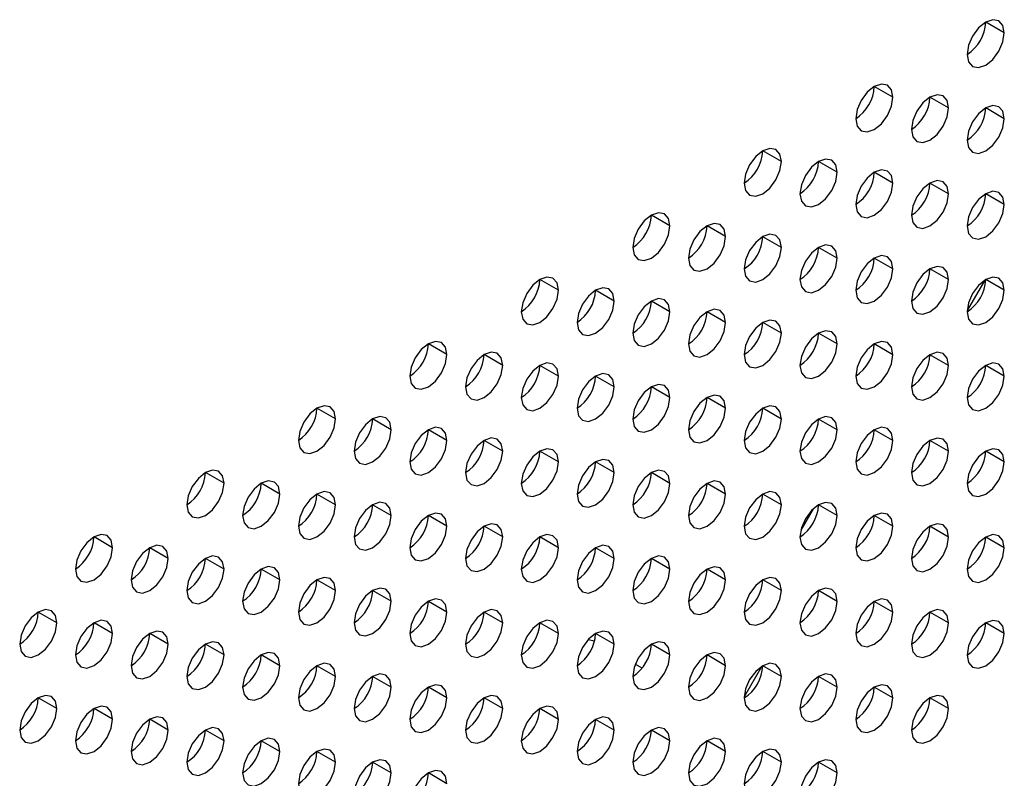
# Model space of a CAD drawing. Header units: millimetres. Extents: x 0 to 1118, y 0 to 864.
# Tile 222 of 256: x 959.7 to 963.45, y 676.87 to 679.76. Entities that reach past the tile are written whole.
import ezdxf

# ---------------------------------------------------------------- set-up
doc = ezdxf.new("R2010")
doc.units = ezdxf.units.MM

msp = doc.modelspace()

# ---------------------------------------------------------------- linework, layer by layer
at = {"color": 7, "linetype": 'Continuous', "lineweight": 25}
for p, q in [((963.4526, 679.7118), (963.3819, 679.7526)), ((963.0283, 679.4669), (962.9576, 679.5077)), ((963.2405, 679.426), (963.1697, 679.4668)), ((963.4526, 679.3852), (963.3819, 679.426)), ((962.6041, 679.2219), (962.5333, 679.2628)), ((962.8162, 679.1811), (962.7455, 679.2219)), ((963.0283, 679.1402), (962.9576, 679.1811)), ((963.2405, 679.0994), (963.1697, 679.1402)), ((963.4526, 679.0585), (963.3819, 679.0994)), ((962.1798, 678.977), (962.1091, 679.0178)), ((962.3919, 678.9362), (962.3212, 678.977)), ((962.6041, 678.8953), (962.5333, 678.9361)), ((962.8162, 678.8545), (962.7455, 678.8953)), ((963.0283, 678.8136), (962.9576, 678.8544)), ((963.2405, 678.7728), (963.1697, 678.8136)), ((961.7555, 678.7321), (961.6848, 678.7729)), ((963.3782, 678.7705), (963.3113, 678.6546)), ((963.4526, 678.7319), (963.3819, 678.7728)), ((961.9677, 678.6912), (961.897, 678.7321)), ((962.1798, 678.6504), (962.1091, 678.6912)), ((962.3919, 678.6095), (962.3212, 678.6504)), ((962.6041, 678.5687), (962.5333, 678.6095)), ((962.8162, 678.5279), (962.7455, 678.5687)), ((961.3313, 678.4872), (961.2606, 678.528)), ((963.0283, 678.487), (962.9576, 678.5278)), ((961.5434, 678.4463), (961.4727, 678.4871)), ((963.2405, 678.4462), (963.1697, 678.487)), ((961.7555, 678.4055), (961.6848, 678.4463)), ((963.4526, 678.4053), (963.3819, 678.4461)), ((961.9677, 678.3646), (961.897, 678.4054)), ((962.1798, 678.3238), (962.1091, 678.3646)), ((962.3919, 678.2829), (962.3212, 678.3238)), ((960.907, 678.2422), (960.8363, 678.2831)), ((962.6041, 678.2421), (962.5333, 678.2829)), ((961.1191, 678.2014), (961.0484, 678.2422)), ((962.8162, 678.2012), (962.7455, 678.2421)), ((961.3313, 678.1606), (961.2606, 678.2014)), ((963.0283, 678.1604), (962.9576, 678.2012)), ((961.5434, 678.1197), (961.4727, 678.1605)), ((963.2405, 678.1195), (963.1697, 678.1604)), ((961.7555, 678.0789), (961.6848, 678.1197)), ((963.4526, 678.0787), (963.3819, 678.1195)), ((961.9677, 678.038), (961.897, 678.0788)), ((960.4827, 677.9973), (960.412, 678.0381)), ((962.1798, 677.9972), (962.1091, 678.038)), ((960.6949, 677.9565), (960.6242, 677.9973)), ((962.3919, 677.9563), (962.3212, 677.9971)), ((960.907, 677.9156), (960.8363, 677.9564)), ((962.6041, 677.9155), (962.5333, 677.9563)), ((961.1191, 677.8748), (961.0484, 677.9156)), ((962.8162, 677.8746), (962.7455, 677.9154)), ((962.7246, 677.8998), (962.6779, 677.8189)), ((961.3313, 677.8339), (961.2606, 677.8748)), ((963.0283, 677.8338), (962.9576, 677.8746)), ((961.5434, 677.7931), (961.4727, 677.8339)), ((963.2405, 677.7929), (963.1697, 677.8337)), ((960.0585, 677.7524), (959.9878, 677.7932)), ((961.7555, 677.7522), (961.6848, 677.7931)), ((963.4526, 677.7521), (963.3819, 677.7929)), ((960.2706, 677.7116), (960.1999, 677.7524)), ((961.9677, 677.7114), (961.897, 677.7522)), ((960.4827, 677.6707), (960.412, 677.7115)), ((962.1798, 677.6705), (962.1091, 677.7114)), ((960.6949, 677.6299), (960.6242, 677.6707)), ((962.3919, 677.6297), (962.3212, 677.6705)), ((960.907, 677.589), (960.8363, 677.6298)), ((962.6041, 677.5889), (962.5333, 677.6297)), ((961.1191, 677.5482), (961.0484, 677.589)), ((962.8162, 677.548), (962.7455, 677.5888)), ((961.3313, 677.5073), (961.2606, 677.5481)), ((963.0283, 677.5072), (962.9576, 677.548)), ((959.8463, 677.4666), (959.7756, 677.5075)), ((961.5434, 677.4665), (961.4727, 677.5073)), ((963.2405, 677.4663), (963.1697, 677.5071)), ((960.0585, 677.4258), (959.9878, 677.4666)), ((961.7555, 677.4256), (961.6848, 677.4664)), ((963.4526, 677.4255), (963.3819, 677.4663)), ((960.2706, 677.3849), (960.1999, 677.4258)), ((961.8931, 677.3967), (961.8682, 677.4019)), ((961.9677, 677.3848), (961.897, 677.4256)), ((960.4827, 677.3441), (960.412, 677.3849)), ((962.1798, 677.3439), (962.1091, 677.3848)), ((960.6949, 677.3032), (960.6242, 677.3441)), ((962.3919, 677.3031), (962.3212, 677.3439)), ((960.907, 677.2624), (960.8363, 677.3032)), ((962.0741, 677.2941), (962.0481, 677.3091)), ((962.5297, 677.3008), (962.4627, 677.1849)), ((962.6041, 677.2622), (962.5333, 677.3031)), ((961.1191, 677.2215), (961.0484, 677.2624)), ((962.8162, 677.2214), (962.7455, 677.2622)), ((961.3313, 677.1807), (961.2606, 677.2215)), ((963.0283, 677.1805), (962.9576, 677.2214)), ((959.8463, 677.14), (959.7756, 677.1808)), ((961.5434, 677.1399), (961.4727, 677.1807)), ((963.2405, 677.1397), (963.1697, 677.1805)), ((960.0585, 677.0992), (959.9878, 677.14)), ((961.7555, 677.099), (961.6848, 677.1398)), ((960.2706, 677.0583), (960.1999, 677.0991)), ((961.9677, 677.0582), (961.897, 677.099)), ((960.4827, 677.0175), (960.412, 677.0583)), ((962.1798, 677.0173), (962.1091, 677.0581)), ((960.6949, 676.9766), (960.6242, 677.0174)), ((962.3919, 676.9765), (962.3212, 677.0173)), ((960.907, 676.9358), (960.8363, 676.9766)), ((962.6041, 676.9356), (962.5333, 676.9764)), ((961.1191, 676.8949), (961.0484, 676.9358)), ((962.8162, 676.8948), (962.7455, 676.9356)), ((961.3313, 676.8541), (961.2606, 676.8949))]:
    msp.add_line(p, q, dxfattribs=at)
at = {"color": 8, "linetype": 'Continuous', "lineweight": 25}
msp.add_line((961.6141, 677.0176), (961.6143, 677.0175), dxfattribs=at)
at = {"color": 7, "linetype": 'Continuous', "lineweight": 25, "flags": 128}
for points in [[(963.4526, 679.7118), (963.4472, 679.7399), (963.4319, 679.7576), (963.4089, 679.762), (963.3819, 679.7526), (963.3548, 679.7308), (963.3319, 679.6998), (963.3165, 679.6645), (963.3112, 679.6301)], [(963.3112, 679.6301), (963.3165, 679.602), (963.3319, 679.5844), (963.3548, 679.5799), (963.3819, 679.5893), (963.4089, 679.6111), (963.4319, 679.6421), (963.4472, 679.6774), (963.4526, 679.7118)], [(963.0283, 679.4669), (963.0229, 679.495), (963.0076, 679.5126), (962.9847, 679.5171), (962.9576, 679.5077), (962.9306, 679.4859), (962.9076, 679.4549), (962.8923, 679.4196), (962.8869, 679.3852)], [(962.8869, 679.3852), (962.8923, 679.3571), (962.9076, 679.3394), (962.9306, 679.335), (962.9576, 679.3444), (962.9847, 679.3662), (963.0076, 679.3972), (963.0229, 679.4325), (963.0283, 679.4669)], [(963.2405, 679.426), (963.2351, 679.4541), (963.2197, 679.4718), (963.1968, 679.4762), (963.1697, 679.4668), (963.1427, 679.445), (963.1197, 679.4141), (963.1044, 679.3787), (963.099, 679.3444)], [(963.099, 679.3444), (963.1044, 679.3162), (963.1197, 679.2986), (963.1427, 679.2941), (963.1697, 679.3035), (963.1968, 679.3254), (963.2197, 679.3563), (963.2351, 679.3917), (963.2405, 679.426)], [(963.4526, 679.3852), (963.4472, 679.4133), (963.4319, 679.4309), (963.4089, 679.4354), (963.3819, 679.426), (963.3548, 679.4042), (963.3319, 679.3732), (963.3165, 679.3379), (963.3112, 679.3035)], [(963.3112, 679.3035), (963.3165, 679.2754), (963.3319, 679.2577), (963.3548, 679.2533), (963.3819, 679.2627), (963.4089, 679.2845), (963.4319, 679.3155), (963.4472, 679.3508), (963.4526, 679.3852)], [(962.6041, 679.2219), (962.5987, 679.2501), (962.5833, 679.2677), (962.5604, 679.2722), (962.5333, 679.2628), (962.5063, 679.2409), (962.4833, 679.21), (962.468, 679.1746), (962.4626, 679.1403)], [(962.8162, 679.1811), (962.8108, 679.2092), (962.7955, 679.2269), (962.7725, 679.2313), (962.7455, 679.2219), (962.7184, 679.2001), (962.6955, 679.1691), (962.6802, 679.1338), (962.6748, 679.0994)], [(962.4626, 679.1403), (962.468, 679.1122), (962.4833, 679.0945), (962.5063, 679.0901), (962.5333, 679.0995), (962.5604, 679.1213), (962.5833, 679.1522), (962.5987, 679.1876), (962.6041, 679.2219)], [(963.0283, 679.1402), (963.0229, 679.1684), (963.0076, 679.186), (962.9847, 679.1905), (962.9576, 679.1811), (962.9306, 679.1592), (962.9076, 679.1283), (962.8923, 679.093), (962.8869, 679.0586)], [(962.6748, 679.0994), (962.6802, 679.0713), (962.6955, 679.0537), (962.7184, 679.0492), (962.7455, 679.0586), (962.7725, 679.0804), (962.7955, 679.1114), (962.8108, 679.1467), (962.8162, 679.1811)], [(962.8869, 679.0586), (962.8923, 679.0305), (962.9076, 679.0128), (962.9306, 679.0084), (962.9576, 679.0178), (962.9847, 679.0396), (963.0076, 679.0705), (963.0229, 679.1059), (963.0283, 679.1402)], [(963.2405, 679.0994), (963.2351, 679.1275), (963.2197, 679.1452), (963.1968, 679.1496), (963.1697, 679.1402), (963.1427, 679.1184), (963.1197, 679.0874), (963.1044, 679.0521), (963.099, 679.0178)], [(963.099, 679.0178), (963.1044, 678.9896), (963.1197, 678.972), (963.1427, 678.9675), (963.1697, 678.9769), (963.1968, 678.9988), (963.2197, 679.0297), (963.2351, 679.065), (963.2405, 679.0994)], [(963.4526, 679.0585), (963.4472, 679.0867), (963.4319, 679.1043), (963.4089, 679.1088), (963.3819, 679.0994), (963.3548, 679.0775), (963.3319, 679.0466), (963.3165, 679.0113), (963.3112, 678.9769)], [(963.3112, 678.9769), (963.3165, 678.9488), (963.3319, 678.9311), (963.3548, 678.9267), (963.3819, 678.9361), (963.4089, 678.9579), (963.4319, 678.9889), (963.4472, 679.0242), (963.4526, 679.0585)], [(962.1798, 678.977), (962.1744, 679.0052), (962.1591, 679.0228), (962.1361, 679.0273), (962.1091, 679.0178), (962.082, 678.996), (962.0591, 678.9651), (962.0438, 678.9297), (962.0384, 678.8954)], [(962.0384, 678.8954), (962.0438, 678.8672), (962.0591, 678.8496), (962.082, 678.8451), (962.1091, 678.8545), (962.1361, 678.8764), (962.1591, 678.9073), (962.1744, 678.9427), (962.1798, 678.977)], [(962.3919, 678.9362), (962.3865, 678.9643), (962.3712, 678.9819), (962.3483, 678.9864), (962.3212, 678.977), (962.2942, 678.9552), (962.2712, 678.9242), (962.2559, 678.8889), (962.2505, 678.8545)], [(962.2505, 678.8545), (962.2559, 678.8264), (962.2712, 678.8087), (962.2942, 678.8043), (962.3212, 678.8137), (962.3483, 678.8355), (962.3712, 678.8665), (962.3865, 678.9018), (962.3919, 678.9362)], [(962.6041, 678.8953), (962.5987, 678.9235), (962.5833, 678.9411), (962.5604, 678.9456), (962.5333, 678.9362), (962.5063, 678.9143), (962.4833, 678.8834), (962.468, 678.848), (962.4626, 678.8137)], [(962.4626, 678.8137), (962.468, 678.7855), (962.4833, 678.7679), (962.5063, 678.7634), (962.5333, 678.7728), (962.5604, 678.7947), (962.5833, 678.8256), (962.5987, 678.861), (962.6041, 678.8953)], [(962.8162, 678.8545), (962.8108, 678.8826), (962.7955, 678.9003), (962.7725, 678.9047), (962.7455, 678.8953), (962.7184, 678.8735), (962.6955, 678.8425), (962.6802, 678.8072), (962.6748, 678.7728)], [(962.6748, 678.7728), (962.6802, 678.7447), (962.6955, 678.727), (962.7184, 678.7226), (962.7455, 678.732), (962.7725, 678.7538), (962.7955, 678.7848), (962.8108, 678.8201), (962.8162, 678.8545)], [(963.0283, 678.8136), (963.0229, 678.8418), (963.0076, 678.8594), (962.9847, 678.8639), (962.9576, 678.8545), (962.9306, 678.8326), (962.9076, 678.8017), (962.8923, 678.7663), (962.8869, 678.732)], [(963.2405, 678.7728), (963.2351, 678.8009), (963.2197, 678.8186), (963.1968, 678.823), (963.1697, 678.8136), (963.1427, 678.7918), (963.1197, 678.7608), (963.1044, 678.7255), (963.099, 678.6911)], [(961.7555, 678.7321), (961.7501, 678.7602), (961.7348, 678.7779), (961.7119, 678.7823), (961.6848, 678.7729), (961.6578, 678.7511), (961.6348, 678.7201), (961.6195, 678.6848), (961.6141, 678.6504)], [(962.8869, 678.732), (962.8923, 678.7038), (962.9076, 678.6862), (962.9306, 678.6817), (962.9576, 678.6911), (962.9847, 678.713), (963.0076, 678.7439), (963.0229, 678.7793), (963.0283, 678.8136)], [(963.4526, 678.7319), (963.4472, 678.7601), (963.4319, 678.7777), (963.4089, 678.7822), (963.3819, 678.7728), (963.3548, 678.7509), (963.3319, 678.72), (963.3165, 678.6846), (963.3112, 678.6503)], [(961.9677, 678.6912), (961.9623, 678.7194), (961.947, 678.737), (961.924, 678.7415), (961.897, 678.7321), (961.8699, 678.7102), (961.847, 678.6793), (961.8316, 678.644), (961.8262, 678.6096)], [(963.099, 678.6911), (963.1044, 678.663), (963.1197, 678.6454), (963.1427, 678.6409), (963.1697, 678.6503), (963.1968, 678.6721), (963.2197, 678.7031), (963.2351, 678.7384), (963.2405, 678.7728)], [(961.6141, 678.6504), (961.6195, 678.6223), (961.6348, 678.6047), (961.6578, 678.6002), (961.6848, 678.6096), (961.7119, 678.6315), (961.7348, 678.6624), (961.7501, 678.6977), (961.7555, 678.7321)], [(963.3112, 678.6503), (963.3165, 678.6221), (963.3319, 678.6045), (963.3548, 678.6), (963.3819, 678.6095), (963.4089, 678.6313), (963.4319, 678.6622), (963.4472, 678.6976), (963.4526, 678.7319)], [(961.8262, 678.6096), (961.8316, 678.5815), (961.847, 678.5638), (961.8699, 678.5594), (961.897, 678.5688), (961.924, 678.5906), (961.947, 678.6215), (961.9623, 678.6569), (961.9677, 678.6912)], [(962.1798, 678.6504), (962.1744, 678.6785), (962.1591, 678.6962), (962.1361, 678.7006), (962.1091, 678.6912), (962.082, 678.6694), (962.0591, 678.6384), (962.0438, 678.6031), (962.0384, 678.5688)], [(962.0384, 678.5688), (962.0438, 678.5406), (962.0591, 678.523), (962.082, 678.5185), (962.1091, 678.5279), (962.1361, 678.5498), (962.1591, 678.5807), (962.1744, 678.616), (962.1798, 678.6504)], [(962.3919, 678.6095), (962.3865, 678.6377), (962.3712, 678.6553), (962.3483, 678.6598), (962.3212, 678.6504), (962.2942, 678.6285), (962.2712, 678.5976), (962.2559, 678.5623), (962.2505, 678.5279)], [(962.2505, 678.5279), (962.2559, 678.4998), (962.2712, 678.4821), (962.2942, 678.4777), (962.3212, 678.4871), (962.3483, 678.5089), (962.3712, 678.5399), (962.3865, 678.5752), (962.3919, 678.6095)], [(962.6041, 678.5687), (962.5987, 678.5968), (962.5833, 678.6145), (962.5604, 678.6189), (962.5333, 678.6095), (962.5063, 678.5877), (962.4833, 678.5568), (962.468, 678.5214), (962.4626, 678.4871)], [(962.4626, 678.4871), (962.468, 678.4589), (962.4833, 678.4413), (962.5063, 678.4368), (962.5333, 678.4462), (962.5604, 678.4681), (962.5833, 678.499), (962.5987, 678.5343), (962.6041, 678.5687)], [(962.8162, 678.5279), (962.8108, 678.556), (962.7955, 678.5736), (962.7725, 678.5781), (962.7455, 678.5687), (962.7184, 678.5469), (962.6955, 678.5159), (962.6802, 678.4806), (962.6748, 678.4462)], [(961.3313, 678.4872), (961.3259, 678.5153), (961.3106, 678.5329), (961.2876, 678.5374), (961.2606, 678.528), (961.2335, 678.5062), (961.2106, 678.4752), (961.1952, 678.4399), (961.1898, 678.4055)], [(962.6748, 678.4462), (962.6802, 678.4181), (962.6955, 678.4004), (962.7184, 678.396), (962.7455, 678.4054), (962.7725, 678.4272), (962.7955, 678.4582), (962.8108, 678.4935), (962.8162, 678.5279)], [(963.0283, 678.487), (963.0229, 678.5151), (963.0076, 678.5328), (962.9847, 678.5372), (962.9576, 678.5278), (962.9306, 678.506), (962.9076, 678.4751), (962.8923, 678.4397), (962.8869, 678.4054)], [(961.1898, 678.4055), (961.1952, 678.3774), (961.2106, 678.3597), (961.2335, 678.3553), (961.2606, 678.3647), (961.2876, 678.3865), (961.3106, 678.4175), (961.3259, 678.4528), (961.3313, 678.4872)], [(961.5434, 678.4463), (961.538, 678.4745), (961.5227, 678.4921), (961.4997, 678.4966), (961.4727, 678.4872), (961.4456, 678.4653), (961.4227, 678.4344), (961.4074, 678.399), (961.402, 678.3647)], [(962.8869, 678.4054), (962.8923, 678.3772), (962.9076, 678.3596), (962.9306, 678.3551), (962.9576, 678.3645), (962.9847, 678.3864), (963.0076, 678.4173), (963.0229, 678.4527), (963.0283, 678.487)], [(963.2405, 678.4462), (963.2351, 678.4743), (963.2197, 678.4919), (963.1968, 678.4964), (963.1697, 678.487), (963.1427, 678.4652), (963.1197, 678.4342), (963.1044, 678.3989), (963.099, 678.3645)], [(961.402, 678.3647), (961.4074, 678.3365), (961.4227, 678.3189), (961.4456, 678.3144), (961.4727, 678.3238), (961.4997, 678.3457), (961.5227, 678.3766), (961.538, 678.412), (961.5434, 678.4463)], [(961.7555, 678.4055), (961.7501, 678.4336), (961.7348, 678.4513), (961.7119, 678.4557), (961.6848, 678.4463), (961.6578, 678.4245), (961.6348, 678.3935), (961.6195, 678.3582), (961.6141, 678.3238)], [(963.099, 678.3645), (963.1044, 678.3364), (963.1197, 678.3187), (963.1427, 678.3143), (963.1697, 678.3237), (963.1968, 678.3455), (963.2197, 678.3765), (963.2351, 678.4118), (963.2405, 678.4462)], [(963.4526, 678.4053), (963.4472, 678.4335), (963.4319, 678.4511), (963.4089, 678.4556), (963.3819, 678.4461), (963.3548, 678.4243), (963.3319, 678.3934), (963.3165, 678.358), (963.3112, 678.3237)], [(961.6141, 678.3238), (961.6195, 678.2957), (961.6348, 678.278), (961.6578, 678.2736), (961.6848, 678.283), (961.7119, 678.3048), (961.7348, 678.3358), (961.7501, 678.3711), (961.7555, 678.4055)], [(961.9677, 678.3646), (961.9623, 678.3928), (961.947, 678.4104), (961.924, 678.4149), (961.897, 678.4055), (961.8699, 678.3836), (961.847, 678.3527), (961.8316, 678.3173), (961.8262, 678.283)], [(963.3112, 678.3237), (963.3165, 678.2955), (963.3319, 678.2779), (963.3548, 678.2734), (963.3819, 678.2828), (963.4089, 678.3047), (963.4319, 678.3356), (963.4472, 678.371), (963.4526, 678.4053)], [(962.1798, 678.3238), (962.1744, 678.3519), (962.1591, 678.3696), (962.1361, 678.374), (962.1091, 678.3646), (962.082, 678.3428), (962.0591, 678.3118), (962.0438, 678.2765), (962.0384, 678.2421)], [(961.8262, 678.283), (961.8316, 678.2548), (961.847, 678.2372), (961.8699, 678.2327), (961.897, 678.2422), (961.924, 678.264), (961.947, 678.2949), (961.9623, 678.3303), (961.9677, 678.3646)], [(962.3919, 678.2829), (962.3865, 678.3111), (962.3712, 678.3287), (962.3483, 678.3332), (962.3212, 678.3238), (962.2942, 678.3019), (962.2712, 678.271), (962.2559, 678.2356), (962.2505, 678.2013)], [(960.907, 678.2422), (960.9016, 678.2704), (960.8863, 678.288), (960.8634, 678.2925), (960.8363, 678.2831), (960.8092, 678.2612), (960.7863, 678.2303), (960.771, 678.195), (960.7656, 678.1606)], [(962.0384, 678.2421), (962.0438, 678.214), (962.0591, 678.1964), (962.082, 678.1919), (962.1091, 678.2013), (962.1361, 678.2231), (962.1591, 678.2541), (962.1744, 678.2894), (962.1798, 678.3238)], [(962.6041, 678.2421), (962.5987, 678.2702), (962.5833, 678.2879), (962.5604, 678.2923), (962.5333, 678.2829), (962.5063, 678.2611), (962.4833, 678.2301), (962.468, 678.1948), (962.4626, 678.1604)], [(962.2505, 678.2013), (962.2559, 678.1732), (962.2712, 678.1555), (962.2942, 678.1511), (962.3212, 678.1605), (962.3483, 678.1823), (962.3712, 678.2132), (962.3865, 678.2486), (962.3919, 678.2829)], [(960.7656, 678.1606), (960.771, 678.1325), (960.7863, 678.1148), (960.8092, 678.1104), (960.8363, 678.1198), (960.8634, 678.1416), (960.8863, 678.1725), (960.9016, 678.2079), (960.907, 678.2422)], [(961.1191, 678.2014), (961.1138, 678.2295), (961.0984, 678.2472), (961.0755, 678.2516), (961.0484, 678.2422), (961.0214, 678.2204), (960.9984, 678.1895), (960.9831, 678.1541), (960.9777, 678.1198)], [(962.4626, 678.1604), (962.468, 678.1323), (962.4833, 678.1147), (962.5063, 678.1102), (962.5333, 678.1196), (962.5604, 678.1414), (962.5833, 678.1724), (962.5987, 678.2077), (962.6041, 678.2421)], [(962.8162, 678.2012), (962.8108, 678.2294), (962.7955, 678.247), (962.7725, 678.2515), (962.7455, 678.2421), (962.7184, 678.2202), (962.6955, 678.1893), (962.6802, 678.154), (962.6748, 678.1196)], [(960.9777, 678.1198), (960.9831, 678.0916), (960.9984, 678.074), (961.0214, 678.0695), (961.0484, 678.0789), (961.0755, 678.1008), (961.0984, 678.1317), (961.1138, 678.167), (961.1191, 678.2014)], [(961.3313, 678.1606), (961.3259, 678.1887), (961.3106, 678.2063), (961.2876, 678.2108), (961.2606, 678.2014), (961.2335, 678.1795), (961.2106, 678.1486), (961.1952, 678.1133), (961.1898, 678.0789)], [(962.6748, 678.1196), (962.6802, 678.0915), (962.6955, 678.0738), (962.7184, 678.0694), (962.7455, 678.0788), (962.7725, 678.1006), (962.7955, 678.1315), (962.8108, 678.1669), (962.8162, 678.2012)], [(963.0283, 678.1604), (963.0229, 678.1885), (963.0076, 678.2062), (962.9847, 678.2106), (962.9576, 678.2012), (962.9306, 678.1794), (962.9076, 678.1484), (962.8923, 678.1131), (962.8869, 678.0788)], [(961.1898, 678.0789), (961.1952, 678.0508), (961.2106, 678.0331), (961.2335, 678.0287), (961.2606, 678.0381), (961.2876, 678.0599), (961.3106, 678.0909), (961.3259, 678.1262), (961.3313, 678.1606)], [(961.5434, 678.1197), (961.538, 678.1478), (961.5227, 678.1655), (961.4997, 678.1699), (961.4727, 678.1605), (961.4456, 678.1387), (961.4227, 678.1078), (961.4074, 678.0724), (961.402, 678.0381)], [(962.8869, 678.0788), (962.8923, 678.0506), (962.9076, 678.033), (962.9306, 678.0285), (962.9576, 678.0379), (962.9847, 678.0598), (963.0076, 678.0907), (963.0229, 678.126), (963.0283, 678.1604)], [(963.2405, 678.1195), (963.2351, 678.1477), (963.2197, 678.1653), (963.1968, 678.1698), (963.1697, 678.1604), (963.1427, 678.1385), (963.1197, 678.1076), (963.1044, 678.0723), (963.099, 678.0379)], [(961.402, 678.0381), (961.4074, 678.0099), (961.4227, 677.9923), (961.4456, 677.9878), (961.4727, 677.9972), (961.4997, 678.0191), (961.5227, 678.05), (961.538, 678.0853), (961.5434, 678.1197)], [(961.7555, 678.0789), (961.7501, 678.107), (961.7348, 678.1246), (961.7119, 678.1291), (961.6848, 678.1197), (961.6578, 678.0979), (961.6348, 678.0669), (961.6195, 678.0316), (961.6141, 677.9972)], [(963.099, 678.0379), (963.1044, 678.0098), (963.1197, 677.9921), (963.1427, 677.9877), (963.1697, 677.9971), (963.1968, 678.0189), (963.2197, 678.0498), (963.2351, 678.0852), (963.2405, 678.1195)], [(963.4526, 678.0787), (963.4472, 678.1068), (963.4319, 678.1245), (963.4089, 678.1289), (963.3819, 678.1195), (963.3548, 678.0977), (963.3319, 678.0668), (963.3165, 678.0314), (963.3112, 677.9971)], [(961.6141, 677.9972), (961.6195, 677.9691), (961.6348, 677.9514), (961.6578, 677.947), (961.6848, 677.9564), (961.7119, 677.9782), (961.7348, 678.0092), (961.7501, 678.0445), (961.7555, 678.0789)], [(961.9677, 678.038), (961.9623, 678.0661), (961.947, 678.0838), (961.924, 678.0882), (961.897, 678.0788), (961.8699, 678.057), (961.847, 678.0261), (961.8316, 677.9907), (961.8262, 677.9564)], [(963.3112, 677.9971), (963.3165, 677.9689), (963.3319, 677.9513), (963.3548, 677.9468), (963.3819, 677.9562), (963.4089, 677.9781), (963.4319, 678.009), (963.4472, 678.0443), (963.4526, 678.0787)], [(960.4827, 677.9973), (960.4774, 678.0255), (960.462, 678.0431), (960.4391, 678.0476), (960.412, 678.0382), (960.385, 678.0163), (960.362, 677.9854), (960.3467, 677.95), (960.3413, 677.9157)], [(961.8262, 677.9564), (961.8316, 677.9282), (961.847, 677.9106), (961.8699, 677.9061), (961.897, 677.9155), (961.924, 677.9374), (961.947, 677.9683), (961.9623, 678.0037), (961.9677, 678.038)], [(962.1798, 677.9972), (962.1744, 678.0253), (962.1591, 678.0429), (962.1361, 678.0474), (962.1091, 678.038), (962.082, 678.0162), (962.0591, 677.9852), (962.0438, 677.9499), (962.0384, 677.9155)], [(960.3413, 677.9157), (960.3467, 677.8875), (960.362, 677.8699), (960.385, 677.8654), (960.412, 677.8748), (960.4391, 677.8967), (960.462, 677.9276), (960.4774, 677.963), (960.4827, 677.9973)], [(960.6949, 677.9565), (960.6895, 677.9846), (960.6742, 678.0023), (960.6512, 678.0067), (960.6242, 677.9973), (960.5971, 677.9755), (960.5742, 677.9445), (960.5588, 677.9092), (960.5534, 677.8748)], [(962.0384, 677.9155), (962.0438, 677.8874), (962.0591, 677.8697), (962.082, 677.8653), (962.1091, 677.8747), (962.1361, 677.8965), (962.1591, 677.9275), (962.1744, 677.9628), (962.1798, 677.9972)], [(962.3919, 677.9563), (962.3865, 677.9845), (962.3712, 678.0021), (962.3483, 678.0066), (962.3212, 677.9971), (962.2942, 677.9753), (962.2712, 677.9444), (962.2559, 677.909), (962.2505, 677.8747)], [(960.5534, 677.8748), (960.5588, 677.8467), (960.5742, 677.8291), (960.5971, 677.8246), (960.6242, 677.834), (960.6512, 677.8558), (960.6742, 677.8868), (960.6895, 677.9221), (960.6949, 677.9565)], [(960.907, 677.9156), (960.9016, 677.9438), (960.8863, 677.9614), (960.8634, 677.9659), (960.8363, 677.9565), (960.8092, 677.9346), (960.7863, 677.9037), (960.771, 677.8683), (960.7656, 677.834)], [(962.2505, 677.8747), (962.2559, 677.8465), (962.2712, 677.8289), (962.2942, 677.8244), (962.3212, 677.8338), (962.3483, 677.8557), (962.3712, 677.8866), (962.3865, 677.922), (962.3919, 677.9563)], [(962.6041, 677.9155), (962.5987, 677.9436), (962.5833, 677.9613), (962.5604, 677.9657), (962.5333, 677.9563), (962.5063, 677.9345), (962.4833, 677.9035), (962.468, 677.8682), (962.4626, 677.8338)], [(960.7656, 677.834), (960.771, 677.8058), (960.7863, 677.7882), (960.8092, 677.7837), (960.8363, 677.7932), (960.8634, 677.815), (960.8863, 677.8459), (960.9016, 677.8813), (960.907, 677.9156)], [(961.1191, 677.8748), (961.1138, 677.9029), (961.0984, 677.9206), (961.0755, 677.925), (961.0484, 677.9156), (961.0214, 677.8938), (960.9984, 677.8628), (960.9831, 677.8275), (960.9777, 677.7931)], [(962.4626, 677.8338), (962.468, 677.8057), (962.4833, 677.788), (962.5063, 677.7836), (962.5333, 677.793), (962.5604, 677.8148), (962.5833, 677.8458), (962.5987, 677.8811), (962.6041, 677.9155)], [(962.8162, 677.8746), (962.8108, 677.9028), (962.7955, 677.9204), (962.7725, 677.9249), (962.7455, 677.9155), (962.7184, 677.8936), (962.6955, 677.8627), (962.6802, 677.8273), (962.6748, 677.793)], [(961.3313, 677.8339), (961.3259, 677.8621), (961.3106, 677.8797), (961.2876, 677.8842), (961.2606, 677.8748), (961.2335, 677.8529), (961.2106, 677.822), (961.1952, 677.7866), (961.1898, 677.7523)], [(963.0283, 677.8338), (963.0229, 677.8619), (963.0076, 677.8796), (962.9847, 677.884), (962.9576, 677.8746), (962.9306, 677.8528), (962.9076, 677.8218), (962.8923, 677.7865), (962.8869, 677.7521)], [(960.9777, 677.7931), (960.9831, 677.765), (960.9984, 677.7474), (961.0214, 677.7429), (961.0484, 677.7523), (961.0755, 677.7741), (961.0984, 677.8051), (961.1138, 677.8404), (961.1191, 677.8748)], [(961.5434, 677.7931), (961.538, 677.8212), (961.5227, 677.8389), (961.4997, 677.8433), (961.4727, 677.8339), (961.4456, 677.8121), (961.4227, 677.7811), (961.4074, 677.7458), (961.402, 677.7114)], [(962.6748, 677.793), (962.6802, 677.7648), (962.6955, 677.7472), (962.7184, 677.7427), (962.7455, 677.7521), (962.7725, 677.774), (962.7955, 677.8049), (962.8108, 677.8403), (962.8162, 677.8746)], [(963.2405, 677.7929), (963.2351, 677.8211), (963.2197, 677.8387), (963.1968, 677.8432), (963.1697, 677.8338), (963.1427, 677.8119), (963.1197, 677.781), (963.1044, 677.7456), (963.099, 677.7113)], [(961.1898, 677.7523), (961.1952, 677.7242), (961.2106, 677.7065), (961.2335, 677.7021), (961.2606, 677.7115), (961.2876, 677.7333), (961.3106, 677.7642), (961.3259, 677.7996), (961.3313, 677.8339)], [(962.8869, 677.7521), (962.8923, 677.724), (962.9076, 677.7064), (962.9306, 677.7019), (962.9576, 677.7113), (962.9847, 677.7331), (963.0076, 677.7641), (963.0229, 677.7994), (963.0283, 677.8338)], [(960.0585, 677.7524), (960.0531, 677.7805), (960.0378, 677.7982), (960.0148, 677.8026), (959.9878, 677.7932), (959.9607, 677.7714), (959.9378, 677.7405), (959.9224, 677.7051), (959.9171, 677.6708)], [(961.402, 677.7114), (961.4074, 677.6833), (961.4227, 677.6657), (961.4456, 677.6612), (961.4727, 677.6706), (961.4997, 677.6924), (961.5227, 677.7234), (961.538, 677.7587), (961.5434, 677.7931)], [(961.7555, 677.7522), (961.7501, 677.7804), (961.7348, 677.798), (961.7119, 677.8025), (961.6848, 677.7931), (961.6578, 677.7712), (961.6348, 677.7403), (961.6195, 677.705), (961.6141, 677.6706)], [(963.099, 677.7113), (963.1044, 677.6831), (963.1197, 677.6655), (963.1427, 677.661), (963.1697, 677.6705), (963.1968, 677.6923), (963.2197, 677.7232), (963.2351, 677.7586), (963.2405, 677.7929)], [(963.4526, 677.7521), (963.4472, 677.7802), (963.4319, 677.7979), (963.4089, 677.8023), (963.3819, 677.7929), (963.3548, 677.7711), (963.3319, 677.7401), (963.3165, 677.7048), (963.3112, 677.6704)], [(959.9171, 677.6708), (959.9224, 677.6426), (959.9378, 677.625), (959.9607, 677.6205), (959.9878, 677.6299), (960.0148, 677.6518), (960.0378, 677.6827), (960.0531, 677.718), (960.0585, 677.7524)], [(960.2706, 677.7116), (960.2652, 677.7397), (960.2499, 677.7573), (960.227, 677.7618), (960.1999, 677.7524), (960.1728, 677.7305), (960.1499, 677.6996), (960.1346, 677.6643), (960.1292, 677.6299)], [(961.6141, 677.6706), (961.6195, 677.6425), (961.6348, 677.6248), (961.6578, 677.6204), (961.6848, 677.6298), (961.7119, 677.6516), (961.7348, 677.6825), (961.7501, 677.7179), (961.7555, 677.7522)], [(961.9677, 677.7114), (961.9623, 677.7395), (961.947, 677.7572), (961.924, 677.7616), (961.897, 677.7522), (961.8699, 677.7304), (961.847, 677.6994), (961.8316, 677.6641), (961.8262, 677.6298)], [(963.3112, 677.6704), (963.3165, 677.6423), (963.3319, 677.6247), (963.3548, 677.6202), (963.3819, 677.6296), (963.4089, 677.6514), (963.4319, 677.6824), (963.4472, 677.7177), (963.4526, 677.7521)], [(960.1292, 677.6299), (960.1346, 677.6018), (960.1499, 677.5841), (960.1728, 677.5797), (960.1999, 677.5891), (960.227, 677.6109), (960.2499, 677.6419), (960.2652, 677.6772), (960.2706, 677.7116)], [(960.4827, 677.6707), (960.4774, 677.6988), (960.462, 677.7165), (960.4391, 677.7209), (960.412, 677.7115), (960.385, 677.6897), (960.362, 677.6588), (960.3467, 677.6234), (960.3413, 677.5891)], [(961.8262, 677.6298), (961.8316, 677.6016), (961.847, 677.584), (961.8699, 677.5795), (961.897, 677.5889), (961.924, 677.6108), (961.947, 677.6417), (961.9623, 677.677), (961.9677, 677.7114)], [(962.1798, 677.6705), (962.1744, 677.6987), (962.1591, 677.7163), (962.1361, 677.7208), (962.1091, 677.7114), (962.082, 677.6895), (962.0591, 677.6586), (962.0438, 677.6233), (962.0384, 677.5889)], [(960.3413, 677.5891), (960.3467, 677.5609), (960.362, 677.5433), (960.385, 677.5388), (960.412, 677.5482), (960.4391, 677.5701), (960.462, 677.601), (960.4774, 677.6364), (960.4827, 677.6707)], [(960.6949, 677.6299), (960.6895, 677.658), (960.6742, 677.6756), (960.6512, 677.6801), (960.6242, 677.6707), (960.5971, 677.6489), (960.5742, 677.6179), (960.5588, 677.5826), (960.5534, 677.5482)], [(962.0384, 677.5889), (962.0438, 677.5608), (962.0591, 677.5431), (962.082, 677.5387), (962.1091, 677.5481), (962.1361, 677.5699), (962.1591, 677.6009), (962.1744, 677.6362), (962.1798, 677.6705)], [(962.3919, 677.6297), (962.3865, 677.6578), (962.3712, 677.6755), (962.3483, 677.6799), (962.3212, 677.6705), (962.2942, 677.6487), (962.2712, 677.6178), (962.2559, 677.5824), (962.2505, 677.5481)], [(960.5534, 677.5482), (960.5588, 677.5201), (960.5742, 677.5024), (960.5971, 677.498), (960.6242, 677.5074), (960.6512, 677.5292), (960.6742, 677.5602), (960.6895, 677.5955), (960.6949, 677.6299)], [(960.907, 677.589), (960.9016, 677.6172), (960.8863, 677.6348), (960.8634, 677.6393), (960.8363, 677.6298), (960.8092, 677.608), (960.7863, 677.5771), (960.771, 677.5417), (960.7656, 677.5074)], [(962.2505, 677.5481), (962.2559, 677.5199), (962.2712, 677.5023), (962.2942, 677.4978), (962.3212, 677.5072), (962.3483, 677.5291), (962.3712, 677.56), (962.3865, 677.5953), (962.3919, 677.6297)], [(962.6041, 677.5889), (962.5987, 677.617), (962.5833, 677.6346), (962.5604, 677.6391), (962.5333, 677.6297), (962.5063, 677.6078), (962.4833, 677.5769), (962.468, 677.5416), (962.4626, 677.5072)], [(960.7656, 677.5074), (960.771, 677.4792), (960.7863, 677.4616), (960.8092, 677.4571), (960.8363, 677.4665), (960.8634, 677.4884), (960.8863, 677.5193), (960.9016, 677.5547), (960.907, 677.589)], [(961.1191, 677.5482), (961.1138, 677.5763), (961.0984, 677.5939), (961.0755, 677.5984), (961.0484, 677.589), (961.0214, 677.5672), (960.9984, 677.5362), (960.9831, 677.5009), (960.9777, 677.4665)], [(962.4626, 677.5072), (962.468, 677.4791), (962.4833, 677.4614), (962.5063, 677.457), (962.5333, 677.4664), (962.5604, 677.4882), (962.5833, 677.5192), (962.5987, 677.5545), (962.6041, 677.5889)], [(962.8162, 677.548), (962.8108, 677.5761), (962.7955, 677.5938), (962.7725, 677.5982), (962.7455, 677.5888), (962.7184, 677.567), (962.6955, 677.5361), (962.6802, 677.5007), (962.6748, 677.4664)], [(960.9777, 677.4665), (960.9831, 677.4384), (960.9984, 677.4207), (961.0214, 677.4163), (961.0484, 677.4257), (961.0755, 677.4475), (961.0984, 677.4785), (961.1138, 677.5138), (961.1191, 677.5482)], [(961.3313, 677.5073), (961.3259, 677.5355), (961.3106, 677.5531), (961.2876, 677.5576), (961.2606, 677.5482), (961.2335, 677.5263), (961.2106, 677.4954), (961.1952, 677.46), (961.1898, 677.4257)], [(962.6748, 677.4664), (962.6802, 677.4382), (962.6955, 677.4206), (962.7184, 677.4161), (962.7455, 677.4255), (962.7725, 677.4474), (962.7955, 677.4783), (962.8108, 677.5137), (962.8162, 677.548)], [(963.0283, 677.5072), (963.0229, 677.5353), (963.0076, 677.5529), (962.9847, 677.5574), (962.9576, 677.548), (962.9306, 677.5262), (962.9076, 677.4952), (962.8923, 677.4599), (962.8869, 677.4255)], [(959.8463, 677.4666), (959.841, 677.4948), (959.8256, 677.5124), (959.8027, 677.5169), (959.7756, 677.5075), (959.7486, 677.4856), (959.7256, 677.4547), (959.7103, 677.4193), (959.7049, 677.385)], [(961.1898, 677.4257), (961.1952, 677.3975), (961.2106, 677.3799), (961.2335, 677.3754), (961.2606, 677.3848), (961.2876, 677.4067), (961.3106, 677.4376), (961.3259, 677.473), (961.3313, 677.5073)], [(961.5434, 677.4665), (961.538, 677.4946), (961.5227, 677.5123), (961.4997, 677.5167), (961.4727, 677.5073), (961.4456, 677.4855), (961.4227, 677.4545), (961.4074, 677.4192), (961.402, 677.3848)], [(962.8869, 677.4255), (962.8923, 677.3974), (962.9076, 677.3797), (962.9306, 677.3753), (962.9576, 677.3847), (962.9847, 677.4065), (963.0076, 677.4375), (963.0229, 677.4728), (963.0283, 677.5072)], [(963.2405, 677.4663), (963.2351, 677.4945), (963.2197, 677.5121), (963.1968, 677.5166), (963.1697, 677.5071), (963.1427, 677.4853), (963.1197, 677.4544), (963.1044, 677.419), (963.099, 677.3847)], [(959.7049, 677.385), (959.7103, 677.3568), (959.7256, 677.3392), (959.7486, 677.3347), (959.7756, 677.3442), (959.8027, 677.366), (959.8256, 677.3969), (959.841, 677.4323), (959.8463, 677.4666)], [(960.0585, 677.4258), (960.0531, 677.4539), (960.0378, 677.4716), (960.0148, 677.476), (959.9878, 677.4666), (959.9607, 677.4448), (959.9378, 677.4138), (959.9224, 677.3785), (959.9171, 677.3441)], [(961.402, 677.3848), (961.4074, 677.3567), (961.4227, 677.339), (961.4456, 677.3346), (961.4727, 677.344), (961.4997, 677.3658), (961.5227, 677.3968), (961.538, 677.4321), (961.5434, 677.4665)], [(961.7555, 677.4256), (961.7501, 677.4538), (961.7348, 677.4714), (961.7119, 677.4759), (961.6848, 677.4665), (961.6578, 677.4446), (961.6348, 677.4137), (961.6195, 677.3783), (961.6141, 677.344)], [(963.099, 677.3847), (963.1044, 677.3565), (963.1197, 677.3389), (963.1427, 677.3344), (963.1697, 677.3438), (963.1968, 677.3657), (963.2197, 677.3966), (963.2351, 677.432), (963.2405, 677.4663)], [(963.4526, 677.4255), (963.4472, 677.4536), (963.4319, 677.4712), (963.4089, 677.4757), (963.3819, 677.4663), (963.3548, 677.4445), (963.3319, 677.4135), (963.3165, 677.3782), (963.3112, 677.3438)], [(960.2706, 677.3849), (960.2652, 677.4131), (960.2499, 677.4307), (960.227, 677.4352), (960.1999, 677.4258), (960.1728, 677.4039), (960.1499, 677.373), (960.1346, 677.3376), (960.1292, 677.3033)], [(961.9677, 677.3848), (961.9623, 677.4129), (961.947, 677.4306), (961.924, 677.435), (961.897, 677.4256), (961.8699, 677.4038), (961.847, 677.3728), (961.8316, 677.3375), (961.8262, 677.3031)], [(959.9171, 677.3441), (959.9224, 677.316), (959.9378, 677.2984), (959.9607, 677.2939), (959.9878, 677.3033), (960.0148, 677.3251), (960.0378, 677.3561), (960.0531, 677.3914), (960.0585, 677.4258)], [(960.4827, 677.3441), (960.4774, 677.3722), (960.462, 677.3899), (960.4391, 677.3943), (960.412, 677.3849), (960.385, 677.3631), (960.362, 677.3321), (960.3467, 677.2968), (960.3413, 677.2624)], [(961.6141, 677.344), (961.6195, 677.3158), (961.6348, 677.2982), (961.6578, 677.2937), (961.6848, 677.3031), (961.7119, 677.325), (961.7348, 677.3559), (961.7501, 677.3913), (961.7555, 677.4256)], [(962.1798, 677.3439), (962.1744, 677.3721), (962.1591, 677.3897), (962.1361, 677.3942), (962.1091, 677.3848), (962.082, 677.3629), (962.0591, 677.332), (962.0438, 677.2966), (962.0384, 677.2623)], [(963.3112, 677.3438), (963.3165, 677.3157), (963.3319, 677.298), (963.3548, 677.2936), (963.3819, 677.303), (963.4089, 677.3248), (963.4319, 677.3558), (963.4472, 677.3911), (963.4526, 677.4255)], [(960.1292, 677.3033), (960.1346, 677.2752), (960.1499, 677.2575), (960.1728, 677.2531), (960.1999, 677.2625), (960.227, 677.2843), (960.2499, 677.3152), (960.2652, 677.3506), (960.2706, 677.3849)], [(960.6949, 677.3032), (960.6895, 677.3314), (960.6742, 677.349), (960.6512, 677.3535), (960.6242, 677.3441), (960.5971, 677.3222), (960.5742, 677.2913), (960.5588, 677.256), (960.5534, 677.2216)], [(961.8262, 677.3031), (961.8316, 677.275), (961.847, 677.2574), (961.8699, 677.2529), (961.897, 677.2623), (961.924, 677.2841), (961.947, 677.3151), (961.9623, 677.3504), (961.9677, 677.3848)], [(962.3919, 677.3031), (962.3865, 677.3312), (962.3712, 677.3489), (962.3483, 677.3533), (962.3212, 677.3439), (962.2942, 677.3221), (962.2712, 677.2911), (962.2559, 677.2558), (962.2505, 677.2214)], [(960.3413, 677.2624), (960.3467, 677.2343), (960.362, 677.2167), (960.385, 677.2122), (960.412, 677.2216), (960.4391, 677.2435), (960.462, 677.2744), (960.4774, 677.3097), (960.4827, 677.3441)], [(962.0384, 677.2623), (962.0438, 677.2341), (962.0591, 677.2165), (962.082, 677.212), (962.1091, 677.2215), (962.1361, 677.2433), (962.1591, 677.2742), (962.1744, 677.3096), (962.1798, 677.3439)], [(960.5534, 677.2216), (960.5588, 677.1935), (960.5742, 677.1758), (960.5971, 677.1714), (960.6242, 677.1808), (960.6512, 677.2026), (960.6742, 677.2335), (960.6895, 677.2689), (960.6949, 677.3032)], [(960.907, 677.2624), (960.9016, 677.2905), (960.8863, 677.3082), (960.8634, 677.3126), (960.8363, 677.3032), (960.8092, 677.2814), (960.7863, 677.2504), (960.771, 677.2151), (960.7656, 677.1808)], [(962.2505, 677.2214), (962.2559, 677.1933), (962.2712, 677.1757), (962.2942, 677.1712), (962.3212, 677.1806), (962.3483, 677.2024), (962.3712, 677.2334), (962.3865, 677.2687), (962.3919, 677.3031)], [(962.6041, 677.2622), (962.5987, 677.2904), (962.5833, 677.308), (962.5604, 677.3125), (962.5333, 677.3031), (962.5063, 677.2812), (962.4833, 677.2503), (962.468, 677.2149), (962.4626, 677.1806)], [(960.7656, 677.1808), (960.771, 677.1526), (960.7863, 677.135), (960.8092, 677.1305), (960.8363, 677.1399), (960.8634, 677.1618), (960.8863, 677.1927), (960.9016, 677.228), (960.907, 677.2624)], [(961.1191, 677.2215), (961.1138, 677.2497), (961.0984, 677.2673), (961.0755, 677.2718), (961.0484, 677.2624), (961.0214, 677.2405), (960.9984, 677.2096), (960.9831, 677.1743), (960.9777, 677.1399)], [(962.4626, 677.1806), (962.468, 677.1525), (962.4833, 677.1348), (962.5063, 677.1304), (962.5333, 677.1398), (962.5604, 677.1616), (962.5833, 677.1925), (962.5987, 677.2279), (962.6041, 677.2622)], [(962.8162, 677.2214), (962.8108, 677.2495), (962.7955, 677.2672), (962.7725, 677.2716), (962.7455, 677.2622), (962.7184, 677.2404), (962.6955, 677.2094), (962.6802, 677.1741), (962.6748, 677.1397)], [(960.9777, 677.1399), (960.9831, 677.1118), (960.9984, 677.0941), (961.0214, 677.0897), (961.0484, 677.0991), (961.0755, 677.1209), (961.0984, 677.1519), (961.1138, 677.1872), (961.1191, 677.2215)], [(961.3313, 677.1807), (961.3259, 677.2088), (961.3106, 677.2265), (961.2876, 677.2309), (961.2606, 677.2215), (961.2335, 677.1997), (961.2106, 677.1688), (961.1952, 677.1334), (961.1898, 677.0991)], [(962.6748, 677.1397), (962.6802, 677.1116), (962.6955, 677.094), (962.7184, 677.0895), (962.7455, 677.0989), (962.7725, 677.1208), (962.7955, 677.1517), (962.8108, 677.187), (962.8162, 677.2214)], [(963.0283, 677.1805), (963.0229, 677.2087), (963.0076, 677.2263), (962.9847, 677.2308), (962.9576, 677.2214), (962.9306, 677.1995), (962.9076, 677.1686), (962.8923, 677.1333), (962.8869, 677.0989)], [(959.8463, 677.14), (959.841, 677.1682), (959.8256, 677.1858), (959.8027, 677.1903), (959.7756, 677.1808), (959.7486, 677.159), (959.7256, 677.1281), (959.7103, 677.0927), (959.7049, 677.0584)], [(961.1898, 677.0991), (961.1952, 677.0709), (961.2106, 677.0533), (961.2335, 677.0488), (961.2606, 677.0582), (961.2876, 677.0801), (961.3106, 677.111), (961.3259, 677.1463), (961.3313, 677.1807)], [(961.5434, 677.1399), (961.538, 677.168), (961.5227, 677.1856), (961.4997, 677.1901), (961.4727, 677.1807), (961.4456, 677.1589), (961.4227, 677.1279), (961.4074, 677.0926), (961.402, 677.0582)], [(962.8869, 677.0989), (962.8923, 677.0708), (962.9076, 677.0531), (962.9306, 677.0487), (962.9576, 677.0581), (962.9847, 677.0799), (963.0076, 677.1108), (963.0229, 677.1462), (963.0283, 677.1805)], [(963.2405, 677.1397), (963.2351, 677.1678), (963.2197, 677.1855), (963.1968, 677.1899), (963.1697, 677.1805), (963.1427, 677.1587), (963.1197, 677.1277), (963.1044, 677.0924), (963.099, 677.0581)], [(959.7049, 677.0584), (959.7103, 677.0302), (959.7256, 677.0126), (959.7486, 677.0081), (959.7756, 677.0175), (959.8027, 677.0394), (959.8256, 677.0703), (959.841, 677.1057), (959.8463, 677.14)], [(960.0585, 677.0992), (960.0531, 677.1273), (960.0378, 677.1449), (960.0148, 677.1494), (959.9878, 677.14), (959.9607, 677.1182), (959.9378, 677.0872), (959.9224, 677.0519), (959.9171, 677.0175)], [(961.402, 677.0582), (961.4074, 677.0301), (961.4227, 677.0124), (961.4456, 677.008), (961.4727, 677.0174), (961.4997, 677.0392), (961.5227, 677.0702), (961.538, 677.1055), (961.5434, 677.1399)], [(961.7555, 677.099), (961.7501, 677.1271), (961.7348, 677.1448), (961.7119, 677.1492), (961.6848, 677.1398), (961.6578, 677.118), (961.6348, 677.0871), (961.6195, 677.0517), (961.6141, 677.0174)], [(963.099, 677.0581), (963.1044, 677.0299), (963.1197, 677.0123), (963.1427, 677.0078), (963.1697, 677.0172), (963.1968, 677.0391), (963.2197, 677.07), (963.2351, 677.1053), (963.2405, 677.1397)], [(959.9171, 677.0175), (959.9224, 676.9894), (959.9378, 676.9717), (959.9607, 676.9673), (959.9878, 676.9767), (960.0148, 676.9985), (960.0378, 677.0295), (960.0531, 677.0648), (960.0585, 677.0992)], [(960.2706, 677.0583), (960.2652, 677.0865), (960.2499, 677.1041), (960.227, 677.1086), (960.1999, 677.0992), (960.1728, 677.0773), (960.1499, 677.0464), (960.1346, 677.011), (960.1292, 676.9767)], [(961.6141, 677.0174), (961.6195, 676.9892), (961.6348, 676.9716), (961.6578, 676.9671), (961.6848, 676.9765), (961.7119, 676.9984), (961.7348, 677.0293), (961.7501, 677.0647), (961.7555, 677.099)], [(961.9677, 677.0582), (961.9623, 677.0863), (961.947, 677.1039), (961.924, 677.1084), (961.897, 677.099), (961.8699, 677.0772), (961.847, 677.0462), (961.8316, 677.0109), (961.8262, 676.9765)], [(960.1292, 676.9767), (960.1346, 676.9485), (960.1499, 676.9309), (960.1728, 676.9264), (960.1999, 676.9358), (960.227, 676.9577), (960.2499, 676.9886), (960.2652, 677.024), (960.2706, 677.0583)], [(960.4827, 677.0175), (960.4774, 677.0456), (960.462, 677.0633), (960.4391, 677.0677), (960.412, 677.0583), (960.385, 677.0365), (960.362, 677.0055), (960.3467, 676.9702), (960.3413, 676.9358)], [(961.8262, 676.9765), (961.8316, 676.9484), (961.847, 676.9307), (961.8699, 676.9263), (961.897, 676.9357), (961.924, 676.9575), (961.947, 676.9885), (961.9623, 677.0238), (961.9677, 677.0582)], [(962.1798, 677.0173), (962.1744, 677.0455), (962.1591, 677.0631), (962.1361, 677.0676), (962.1091, 677.0581), (962.082, 677.0363), (962.0591, 677.0054), (962.0438, 676.97), (962.0384, 676.9357)], [(960.3413, 676.9358), (960.3467, 676.9077), (960.362, 676.89), (960.385, 676.8856), (960.412, 676.895), (960.4391, 676.9168), (960.462, 676.9478), (960.4774, 676.9831), (960.4827, 677.0175)], [(960.6949, 676.9766), (960.6895, 677.0048), (960.6742, 677.0224), (960.6512, 677.0269), (960.6242, 677.0175), (960.5971, 676.9956), (960.5742, 676.9647), (960.5588, 676.9293), (960.5534, 676.895)], [(962.0384, 676.9357), (962.0438, 676.9075), (962.0591, 676.8899), (962.082, 676.8854), (962.1091, 676.8948), (962.1361, 676.9167), (962.1591, 676.9476), (962.1744, 676.983), (962.1798, 677.0173)], [(962.3919, 676.9765), (962.3865, 677.0046), (962.3712, 677.0222), (962.3483, 677.0267), (962.3212, 677.0173), (962.2942, 676.9955), (962.2712, 676.9645), (962.2559, 676.9292), (962.2505, 676.8948)], [(960.907, 676.9358), (960.9016, 676.9639), (960.8863, 676.9816), (960.8634, 676.986), (960.8363, 676.9766), (960.8092, 676.9548), (960.7863, 676.9238), (960.771, 676.8885), (960.7656, 676.8541)], [(962.6041, 676.9356), (962.5987, 676.9638), (962.5833, 676.9814), (962.5604, 676.9859), (962.5333, 676.9765), (962.5063, 676.9546), (962.4833, 676.9237), (962.468, 676.8883), (962.4626, 676.854)], [(960.5534, 676.895), (960.5588, 676.8668), (960.5742, 676.8492), (960.5971, 676.8447), (960.6242, 676.8542), (960.6512, 676.876), (960.6742, 676.9069), (960.6895, 676.9423), (960.6949, 676.9766)], [(961.1191, 676.8949), (961.1138, 676.9231), (961.0984, 676.9407), (961.0755, 676.9452), (961.0484, 676.9358), (961.0214, 676.9139), (960.9984, 676.883), (960.9831, 676.8476), (960.9777, 676.8133)], [(962.2505, 676.8948), (962.2559, 676.8667), (962.2712, 676.849), (962.2942, 676.8446), (962.3212, 676.854), (962.3483, 676.8758), (962.3712, 676.9068), (962.3865, 676.9421), (962.3919, 676.9765)], [(962.8162, 676.8948), (962.8108, 676.9229), (962.7955, 676.9406), (962.7725, 676.945), (962.7455, 676.9356), (962.7184, 676.9138), (962.6955, 676.8828), (962.6802, 676.8475), (962.6748, 676.8131)], [(960.7656, 676.8541), (960.771, 676.826), (960.7863, 676.8084), (960.8092, 676.8039), (960.8363, 676.8133), (960.8634, 676.8351), (960.8863, 676.8661), (960.9016, 676.9014), (960.907, 676.9358)], [(961.3313, 676.8541), (961.3259, 676.8822), (961.3106, 676.8999), (961.2876, 676.9043), (961.2606, 676.8949), (961.2335, 676.8731), (961.2106, 676.8421), (961.1952, 676.8068), (961.1898, 676.7724)], [(962.4626, 676.854), (962.468, 676.8258), (962.4833, 676.8082), (962.5063, 676.8037), (962.5333, 676.8131), (962.5604, 676.835), (962.5833, 676.8659), (962.5987, 676.9013), (962.6041, 676.9356)], [(960.9777, 676.8133), (960.9831, 676.7852), (960.9984, 676.7675), (961.0214, 676.7631), (961.0484, 676.7725), (961.0755, 676.7943), (961.0984, 676.8252), (961.1138, 676.8606), (961.1191, 676.8949)], [(962.6748, 676.8131), (962.6802, 676.785), (962.6955, 676.7673), (962.7184, 676.7629), (962.7455, 676.7723), (962.7725, 676.7941), (962.7955, 676.8251), (962.8108, 676.8604), (962.8162, 676.8948)]]:
    msp.add_lwpolyline(points, dxfattribs=at)
at = {"color": 7, "linetype": 'Continuous', "lineweight": 25}
for centre, start, end in [((963.2284, 679.7596), 302.6055, 357.3945), ((962.8041, 679.5147), 302.6055, 357.3945), ((963.0162, 679.4738), 302.6055, 357.3945), ((963.2284, 679.433), 302.6055, 357.3945), ((962.3798, 679.2697), 302.6055, 357.3945), ((962.592, 679.2289), 302.6055, 357.3945), ((962.8041, 679.188), 302.6055, 357.3945), ((963.0162, 679.1472), 302.6055, 357.3945), ((963.2284, 679.1064), 302.6055, 357.3945), ((961.9556, 679.0248), 302.6055, 357.3945), ((962.1677, 678.984), 302.6055, 357.3945), ((962.3798, 678.9431), 302.6055, 357.3945), ((962.592, 678.9023), 302.6055, 357.3945), ((962.8041, 678.8614), 302.6055, 357.3945), ((963.0162, 678.8206), 302.6055, 357.3945), ((961.5313, 678.7799), 302.6055, 357.3945), ((963.2284, 678.7797), 302.6055, 357.3945), ((961.7434, 678.739), 302.6055, 357.3945), ((961.9556, 678.6982), 302.6055, 357.3945), ((962.1677, 678.6574), 302.6055, 357.3945), ((962.3798, 678.6165), 302.6055, 357.3945), ((962.592, 678.5757), 302.6055, 357.3945), ((961.107, 678.535), 302.6055, 357.3945), ((962.8041, 678.5348), 302.6055, 357.3945), ((961.3192, 678.4941), 302.6055, 357.3945), ((963.0162, 678.494), 302.6055, 357.3945), ((961.5313, 678.4533), 302.6055, 357.3945), ((963.2284, 678.4531), 302.6055, 357.3945), ((961.7434, 678.4124), 302.6055, 357.3945), ((961.9556, 678.3716), 302.6055, 357.3945), ((962.1677, 678.3307), 302.6055, 357.3945), ((960.6828, 678.2901), 302.6055, 357.3945), ((962.3798, 678.2899), 302.6055, 357.3945), ((960.8949, 678.2492), 302.6055, 357.3945), ((962.592, 678.249), 302.6055, 357.3945), ((961.107, 678.2084), 302.6055, 357.3945), ((962.8041, 678.2082), 302.6055, 357.3945), ((961.3192, 678.1675), 302.6055, 357.3945), ((963.0162, 678.1674), 302.6055, 357.3945), ((961.5313, 678.1267), 302.6055, 357.3945), ((963.2284, 678.1265), 302.6055, 357.3945), ((961.7434, 678.0858), 302.6055, 357.3945), ((960.2585, 678.0451), 302.6055, 357.3945), ((961.9556, 678.045), 302.6055, 357.3945), ((960.4706, 678.0043), 302.6055, 357.3945), ((962.1677, 678.0041), 302.6055, 357.3945), ((960.6828, 677.9634), 302.6055, 357.3945), ((962.3798, 677.9633), 302.6055, 357.3945), ((960.8949, 677.9226), 302.6055, 357.3945), ((962.592, 677.9224), 302.6055, 357.3945), ((961.107, 677.8817), 302.6055, 357.3945), ((962.8041, 677.8816), 302.6055, 357.3945), ((961.3192, 677.8409), 302.6055, 357.3945), ((963.0162, 677.8407), 302.6055, 357.3945), ((959.8342, 677.8002), 302.6055, 357.3945), ((961.5313, 677.8), 302.6055, 357.3945), ((963.2284, 677.7999), 302.6055, 357.3945), ((960.0464, 677.7594), 302.6055, 357.3945), ((961.7434, 677.7592), 302.6055, 357.3945), ((960.2585, 677.7185), 302.6055, 357.3945), ((961.9556, 677.7184), 302.6055, 357.3945), ((960.4706, 677.6777), 302.6055, 357.3945), ((962.1677, 677.6775), 302.6055, 357.3945), ((960.6828, 677.6368), 302.6055, 357.3945), ((962.3798, 677.6367), 302.6055, 357.3945), ((960.8949, 677.596), 302.6055, 357.3945), ((962.592, 677.5958), 302.6055, 357.3945), ((961.107, 677.5551), 302.6055, 357.3945), ((962.8041, 677.555), 302.6055, 357.3945), ((959.6221, 677.5144), 302.6055, 357.3945), ((961.3192, 677.5143), 302.6055, 357.3945), ((963.0162, 677.5141), 302.6055, 357.3945), ((959.8342, 677.4736), 302.6055, 357.3945), ((961.5313, 677.4734), 302.6055, 357.3945), ((963.2284, 677.4733), 302.6055, 357.3945), ((960.0464, 677.4327), 302.6055, 357.3945), ((961.7434, 677.4326), 302.6055, 357.3945), ((960.2585, 677.3919), 302.6055, 357.3945), ((961.9556, 677.3917), 302.6055, 357.3945), ((960.4706, 677.351), 302.6055, 357.3945), ((962.1677, 677.3509), 302.6055, 357.3945), ((960.6828, 677.3102), 302.6055, 357.3945), ((962.3798, 677.31), 302.6055, 357.3945), ((960.8949, 677.2694), 302.6055, 357.3945), ((962.592, 677.2692), 302.6055, 357.3945), ((961.107, 677.2285), 302.6055, 357.3945), ((962.8041, 677.2283), 302.6055, 357.3945), ((959.6221, 677.1878), 302.6055, 357.3945), ((961.3192, 677.1877), 302.6055, 357.3945), ((963.0162, 677.1875), 302.6055, 357.3945), ((959.8342, 677.147), 302.6055, 357.3945), ((961.5312, 677.1468), 302.7035, 357.3885), ((960.0464, 677.1061), 302.6055, 357.3945), ((961.7434, 677.106), 302.6055, 357.3945), ((960.2585, 677.0653), 302.6055, 357.3945), ((961.9556, 677.0651), 302.6055, 357.3945), ((960.4706, 677.0244), 302.6055, 357.3945), ((962.1677, 677.0243), 302.6055, 357.3945), ((960.6828, 676.9836), 302.6055, 357.3945), ((962.3798, 676.9834), 302.6055, 357.3945), ((960.8949, 676.9427), 302.6055, 357.3945), ((962.592, 676.9426), 302.6055, 357.3945), ((961.107, 676.9019), 302.6055, 357.3945)]:
    msp.add_arc(centre, 0.1537, start, end, dxfattribs=at)

doc.saveas('drawing.dxf')
